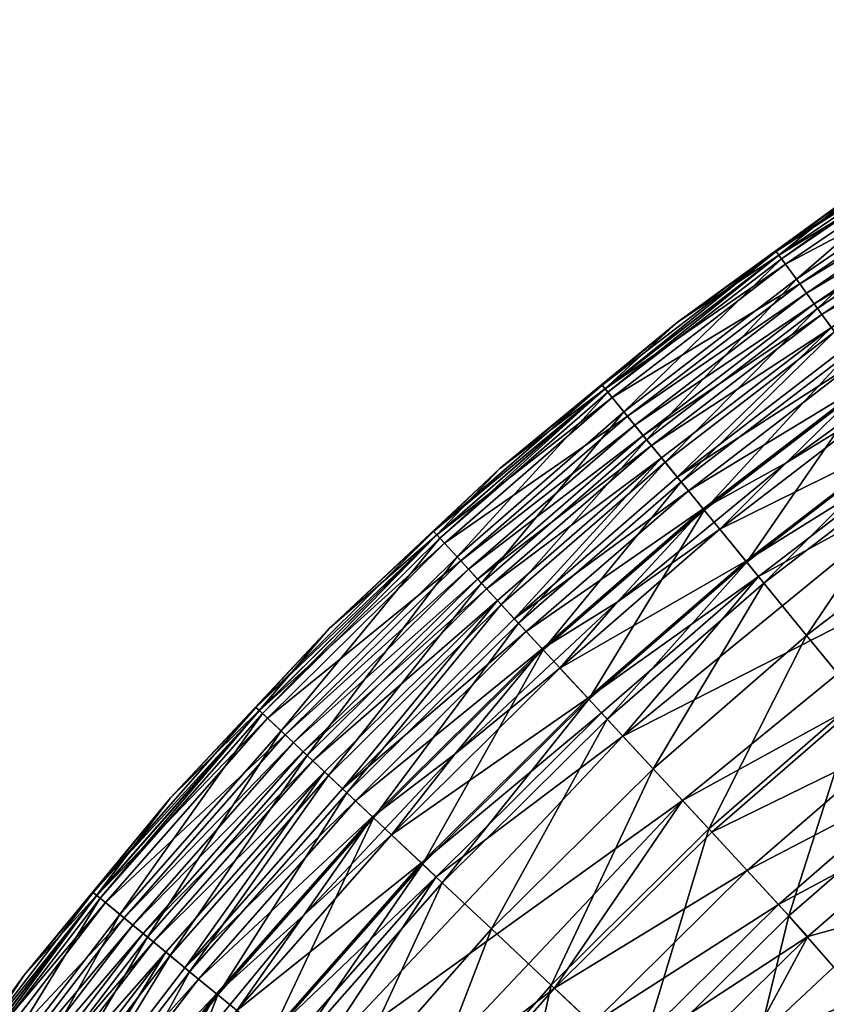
# Model space of a CAD drawing. Header units: inches. Extents: x 0 to 82.5, y -88 to 0.
# Tile 101 of 256: x 3.4 to 6, y -5.2 to -2. Entities that reach past the tile are written whole.
import ezdxf

# ---------------------------------------------------------------- set-up
doc = ezdxf.new("R2010")
doc.units = ezdxf.units.IN
doc.header["$MEASUREMENT"] = 0
doc.layers.add('AFUCH-3-STUP', color=5, linetype='Continuous')

msp = doc.modelspace()

# ---------------------------------------------------------------- meshes
at = {"layer": 'AFUCH-3-STUP'}
mesh = msp.add_polyface(dxfattribs=at)
corners = [(7.1661, -2.0949, 29.2953), (6.535, -2.4302, 28.5291), (6.5555, -2.4624, 29.2953), (6.7514, -2.7684, 15.9084), (6.3081, -3.3393, 15.2117), (6.1776, -3.1589, 15.9084), (6.6412, -2.5962, 17.1635), (6.0578, -2.9932, 17.1635), (6.5893, -2.5152, 18.0409), (6.6863, -2.6667, 16.5455), (6.4798, -2.3441, 20.9143), (7.097, -1.9727, 20.9143), (6.5251, -2.4148, 19.4113), (5.9424, -2.8336, 28.5291), (6.1069, -3.0611, 16.5455), (7.3045, -2.3397, 31.9825), (6.0953, -3.045, 31.6754), (6.1295, -3.0924, 31.9825), (6.6313, -2.5807, 31.1816), (6.7096, -2.6515, 31.6754), (6.1747, -3.1549, 32.1822), (6.4795, -3.0033, 32.2658), (7.3505, -2.4211, 32.2124), (6.3052, -3.3353, 32.3907), (7.452, -2.6007, 32.3907), (6.2257, -3.2254, 32.3081), (5.9316, -2.8188, 19.4113), (6.8714, -2.9559, 15.2117), (5.9905, -2.9002, 30.0406), (6.6028, -2.5362, 30.6335), (6.5792, -2.4994, 30.0406), (6.4719, -2.3318, 25.1788), (5.8739, -2.7389, 25.1788), (6.492, -2.3632, 26.5383), (7.1082, -1.9924, 26.5383), (6.4636, -2.3188, 24.3213), (6.7827, -2.1118, 22.7582), (6.1484, -2.5176, 22.7582), (6.4718, -2.3315, 21.3553), (7.1384, -2.0458, 19.4113), (6.0014, -2.9153, 18.0409), (6.92, -3.0319, 15.0287), (6.361, -3.4124, 15.0287), (7.1473, -2.0617, 28.5291), (5.8957, -2.7691, 26.5383), (7.3853, -2.4826, 32.3081), (6.0161, -2.9355, 30.6335), (7.0898, -1.9599, 25.1788), (7.0897, -1.9596, 21.3553), (5.8824, -2.7507, 20.9143), (5.9647, -2.8645, 29.2953), (7.1878, -2.1332, 30.0406), (6.3443, -3.3893, 32.4072), (7.4848, -2.6588, 32.4072)]
mesh.append_faces([[corners[k] for k in face] for face in [(15, 16, 17), (20, 21, 22), (22, 17, 20), (45, 21, 25)]], dxfattribs={"vtx0": -1, "vtx1": -1})
mesh.append_faces([[corners[k] for k in face] for face in [(0, 1, 2), (3, 4, 5), (6, 7, 8), (3, 5, 9), (10, 11, 12), (1, 13, 2), (9, 5, 14), (18, 16, 19), (12, 26, 10), (27, 4, 3), (28, 29, 30), (31, 32, 33), (34, 31, 33), (35, 36, 37), (37, 36, 38), (12, 39, 8), (8, 40, 12), (41, 42, 27), (43, 33, 1), (33, 44, 1), (9, 14, 6), (6, 14, 7), (18, 29, 46), (47, 35, 31), (38, 48, 10), (10, 49, 38), (30, 2, 50), (51, 2, 30), (52, 53, 23)]], dxfattribs={"vtx0": -1, "vtx1": -1, "vtx2": -1})
mesh.append_faces([[corners[k] for k in face] for face in [(23, 24, 25)]], dxfattribs={"vtx1": -1, "vtx2": -1})
mesh = msp.add_polyface(dxfattribs=at)
corners = [(6.1484, -2.5176, 22.7582), (5.8737, -2.7386, 21.3553), (5.5384, -2.9607, 22.7582), (5.9424, -2.8336, 28.5291), (5.3725, -3.2716, 28.5291), (5.9647, -2.8645, 29.2953), (6.0471, -2.9784, 31.1816), (5.5375, -3.4737, 31.6754), (6.0953, -3.045, 31.6754), (6.1295, -3.0924, 31.9825), (5.8648, -2.7264, 24.3213), (5.9316, -2.8188, 19.4113), (5.3609, -3.2575, 19.4113), (5.8824, -2.7507, 20.9143), (6.4636, -2.3188, 24.3213), (5.4244, -3.3353, 30.0406), (6.0161, -2.9355, 30.6335), (5.9905, -2.9002, 30.0406), (6.1747, -3.1549, 32.1822), (5.8981, -3.4257, 32.2658), (6.4795, -3.0033, 32.2658), (6.5893, -2.5152, 18.0409), (6.0578, -2.9932, 17.1635), (6.0014, -2.9153, 18.0409), (5.4971, -3.4242, 17.1635), (6.5555, -2.4624, 29.2953), (6.6028, -2.5362, 30.6335), (6.6313, -2.5807, 31.1816), (6.4718, -2.3315, 21.3553), (6.4798, -2.3441, 20.9143), (5.8739, -2.7389, 25.1788), (5.2985, -3.1811, 25.1788), (5.8957, -2.7691, 26.5383), (6.492, -2.3632, 26.5383), (5.4362, -3.3497, 18.0409), (6.5251, -2.4148, 19.4113), (6.535, -2.4302, 28.5291), (5.3221, -3.21, 26.5383), (6.1069, -3.0611, 16.5455), (5.55, -3.4891, 16.5455), (5.452, -3.3691, 30.6335), (6.4719, -2.3318, 25.1788), (5.3078, -3.1924, 20.9143), (5.3966, -3.3012, 29.2953), (6.5792, -2.4994, 30.0406)]
mesh.append_faces([[corners[k] for k in face] for face in [(0, 1, 2), (3, 4, 5), (6, 7, 8), (8, 7, 9), (10, 0, 2), (11, 12, 13), (14, 0, 10), (15, 16, 17), (18, 19, 20), (21, 22, 23), (23, 22, 24), (25, 3, 5), (16, 26, 17), (6, 8, 27), (28, 1, 0), (29, 11, 13), (30, 31, 32), (33, 30, 32), (34, 11, 23), (35, 23, 11), (36, 32, 3), (32, 37, 3), (38, 39, 22), (27, 16, 6), (6, 16, 40), (14, 10, 41), (10, 31, 30), (41, 10, 30), (13, 42, 1), (28, 13, 1), (17, 43, 15), (17, 5, 43), (44, 5, 17)]], dxfattribs={"vtx0": -1, "vtx1": -1, "vtx2": -1})
mesh = msp.add_polyface(dxfattribs=at)
corners = [(5.5384, -2.9607, 22.7582), (5.8737, -2.7386, 21.3553), (5.2983, -3.1808, 21.3553), (5.4971, -3.4242, 17.1635), (4.955, -3.895, 17.1635), (5.4362, -3.3497, 18.0409), (5.6264, -3.5826, 15.9084), (5.2449, -4.2087, 15.2117), (5.0938, -4.0452, 15.9084), (5.9647, -2.8645, 29.2953), (5.3725, -3.2716, 28.5291), (5.3966, -3.3012, 29.2953), (5.8957, -2.7691, 26.5383), (5.2985, -3.1811, 25.1788), (5.3221, -3.21, 26.5383), (5.8824, -2.7507, 20.9143), (5.3609, -3.2575, 19.4113), (5.3078, -3.1924, 20.9143), (5.55, -3.4891, 16.5455), (5.0119, -3.9565, 16.5455), (4.9507, -3.4451, 22.7582), (4.8089, -3.7369, 19.4113), (4.8213, -3.7503, 28.5291), (5.7672, -3.7551, 15.2117), (4.8771, -3.8107, 30.0406), (5.452, -3.3691, 30.6335), (5.4244, -3.3353, 30.0406), (5.5745, -3.519, 31.9825), (5.0381, -3.9849, 31.9825), (5.6233, -3.5788, 32.1822), (5.4855, -3.41, 31.1816), (4.9984, -3.942, 31.6754), (5.5375, -3.4737, 31.6754), (5.8648, -2.7264, 24.3213), (5.2888, -3.1692, 24.3213), (5.1494, -4.1054, 32.3081), (5.7641, -3.7512, 32.3907), (5.6783, -3.6461, 32.3081), (5.0904, -4.0416, 32.1822), (5.3386, -3.8868, 32.2658), (5.9316, -2.8188, 19.4113), (4.8898, -3.8244, 18.0409), (4.7673, -3.6918, 26.5383), (5.9424, -2.8336, 28.5291), (5.2415, -4.2051, 32.3907), (4.9067, -3.8427, 30.6335), (4.8472, -3.7783, 29.2953)]
mesh.append_faces([[corners[k] for k in face] for face in [(35, 36, 37), (38, 39, 29), (29, 28, 38), (37, 39, 35), (27, 31, 28)]], dxfattribs={"vtx0": -1, "vtx1": -1})
mesh.append_faces([[corners[k] for k in face] for face in [(0, 1, 2), (3, 4, 5), (6, 7, 8), (9, 10, 11), (12, 13, 14), (15, 16, 17), (18, 8, 19), (6, 8, 18), (0, 2, 20), (16, 21, 17), (10, 22, 11), (23, 7, 6), (24, 25, 26), (30, 31, 32), (33, 0, 34), (34, 0, 20), (16, 40, 5), (5, 41, 16), (14, 42, 10), (43, 14, 10), (18, 19, 3), (3, 19, 4), (30, 25, 45), (33, 34, 13), (1, 17, 2), (32, 31, 27), (26, 11, 46)]], dxfattribs={"vtx0": -1, "vtx1": -1, "vtx2": -1})
mesh.append_faces([[corners[k] for k in face] for face in [(27, 28, 29), (44, 36, 35)]], dxfattribs={"vtx1": -1, "vtx2": -1})
mesh = msp.add_polyface(dxfattribs=at)
corners = [(5.4362, -3.3497, 18.0409), (6.0014, -2.9153, 18.0409), (5.4971, -3.4242, 17.1635), (6.1747, -3.1549, 32.1822), (5.5745, -3.519, 31.9825), (5.6233, -3.5788, 32.1822), (5.6783, -3.6461, 32.3081), (6.3052, -3.3353, 32.3907), (6.2257, -3.2254, 32.3081), (5.4855, -3.41, 31.1816), (5.5375, -3.4737, 31.6754), (6.0471, -2.9784, 31.1816), (5.7641, -3.7512, 32.3907), (5.3576, -4.3308, 32.4234), (6.5758, -3.7094, 32.4213), (6.4055, -3.4739, 32.4234), (6.361, -3.4124, 15.0287), (5.9651, -3.9975, 14.7065), (5.8243, -3.8249, 15.0287), (6.3081, -3.3393, 15.2117), (5.7672, -3.7551, 15.2117), (6.1776, -3.1589, 15.9084), (5.452, -3.3691, 30.6335), (6.0161, -2.9355, 30.6335), (5.4244, -3.3353, 30.0406), (5.4572, -4.4386, 14.7065), (5.8981, -3.4257, 32.2658), (6.1069, -3.0611, 16.5455), (5.6264, -3.5826, 15.9084), (5.55, -3.4891, 16.5455), (5.5549, -4.5442, 32.4213), (6.1462, -4.2192, 32.3956), (5.8062, -3.8029, 32.4072), (5.3386, -3.8868, 32.2658), (6.3443, -3.3893, 32.4072), (6.1295, -3.0924, 31.9825), (5.3061, -4.275, 15.0287), (6.4915, -3.5929, 14.7065), (6.1369, -4.2078, 14.4448), (6.4795, -3.0033, 32.2658), (6.0578, -2.9932, 17.1635), (5.2415, -4.2051, 32.3907)]
mesh.append_faces([[corners[k] for k in face] for face in [(3, 4, 5), (6, 7, 8), (5, 26, 3), (37, 38, 17), (8, 26, 6), (35, 10, 4), (41, 32, 12), (12, 34, 7)]], dxfattribs={"vtx0": -1, "vtx1": -1})
mesh.append_faces([[corners[k] for k in face] for face in [(0, 1, 2), (9, 10, 11), (13, 14, 15), (16, 17, 18), (19, 20, 21), (22, 23, 24), (27, 28, 29), (30, 31, 14), (13, 15, 32), (21, 20, 28), (21, 28, 27), (5, 33, 26), (32, 15, 34), (16, 18, 19), (18, 36, 20), (19, 18, 20), (8, 39, 26), (6, 26, 33), (40, 29, 2), (11, 22, 9), (32, 34, 12)]], dxfattribs={"vtx0": -1, "vtx1": -1, "vtx2": -1})
mesh.append_faces([[corners[k] for k in face] for face in [(12, 7, 6), (17, 25, 18), (35, 4, 3), (37, 17, 16)]], dxfattribs={"vtx1": -1, "vtx2": -1})
mesh = msp.add_polyface(dxfattribs=at)
corners = [(4.9507, -3.4451, 22.7582), (4.7418, -3.6642, 21.3553), (4.386, -3.9743, 22.7582), (4.8213, -3.7503, 28.5291), (4.2401, -4.3261, 28.5291), (4.8472, -3.7783, 29.2953), (4.1547, -4.2458, 21.3553), (4.742, -3.6645, 25.1788), (4.155, -4.246, 25.1788), (4.7673, -3.6918, 26.5383), (4.8089, -3.7369, 19.4113), (4.2268, -4.3136, 19.4113), (4.7519, -3.6752, 20.9143), (4.2999, -4.3824, 30.0406), (4.9067, -3.8427, 30.6335), (4.8771, -3.8107, 30.0406), (5.2985, -3.1811, 25.1788), (5.3221, -3.21, 26.5383), (5.4362, -3.3497, 18.0409), (4.955, -3.895, 17.1635), (4.8898, -3.8244, 18.0409), (5.3966, -3.3012, 29.2953), (5.3078, -3.1924, 20.9143), (5.2983, -3.1808, 21.3553), (4.9426, -3.8816, 31.1816), (4.9984, -3.942, 31.6754), (5.4855, -3.41, 31.1816), (5.452, -3.3691, 30.6335), (4.7316, -3.6531, 24.3213), (4.1438, -4.2355, 24.3213), (5.2888, -3.1692, 24.3213), (4.3135, -4.3952, 18.0409), (5.3609, -3.2575, 19.4113), (5.3725, -3.2716, 28.5291), (4.1821, -4.2716, 26.5383), (4.3317, -4.4123, 30.6335), (4.1656, -4.256, 20.9143), (5.4244, -3.3353, 30.0406), (4.2679, -4.3523, 29.2953)]
mesh.append_faces([[corners[k] for k in face] for face in [(0, 1, 2), (3, 4, 5), (2, 1, 6), (7, 8, 9), (10, 11, 12), (13, 14, 15), (16, 7, 17), (18, 19, 20), (17, 7, 9), (21, 3, 5), (22, 10, 12), (0, 23, 1), (24, 25, 26), (14, 27, 15), (28, 2, 29), (28, 0, 2), (30, 0, 28), (20, 31, 10), (32, 20, 10), (33, 9, 3), (9, 34, 3), (26, 14, 24), (24, 14, 35), (30, 28, 16), (7, 29, 8), (16, 28, 7), (28, 29, 7), (22, 12, 23), (23, 12, 1), (12, 36, 1), (1, 36, 6), (37, 5, 15), (15, 5, 38)]], dxfattribs={"vtx0": -1, "vtx1": -1, "vtx2": -1})
mesh = msp.add_polyface(dxfattribs=at)
corners = [(4.8472, -3.7783, 29.2953), (4.2401, -4.3261, 28.5291), (4.2679, -4.3523, 29.2953), (4.8898, -3.8244, 18.0409), (4.3836, -4.4612, 17.1635), (4.3135, -4.3952, 18.0409), (3.8597, -5.0571, 17.1635), (4.386, -3.9743, 22.7582), (4.1547, -4.2458, 21.3553), (3.8607, -4.5349, 22.7582), (4.7673, -3.6918, 26.5383), (4.155, -4.246, 25.1788), (4.1821, -4.2716, 26.5383), (3.7074, -4.9321, 28.5291), (3.7369, -4.9563, 29.2953), (4.1438, -4.2355, 24.3213), (3.6051, -4.8482, 24.3213), (3.6171, -4.8579, 25.1788), (4.1656, -4.256, 20.9143), (3.6933, -4.9205, 19.4113), (3.6283, -4.8672, 20.9143), (3.6459, -4.8816, 26.5383), (4.2268, -4.3136, 19.4113), (4.7519, -3.6752, 20.9143), (4.3702, -4.4486, 31.1816), (3.909, -5.0977, 31.6754), (4.4301, -4.505, 31.6754), (3.7709, -4.9842, 30.0406), (4.3317, -4.4123, 30.6335), (4.2999, -4.3824, 30.0406), (4.9067, -3.8427, 30.6335), (3.6168, -4.8577, 21.3553), (3.7853, -4.9961, 18.0409), (4.8089, -3.7369, 19.4113), (4.8213, -3.7503, 28.5291), (4.4445, -4.5186, 16.5455), (3.9244, -5.1103, 16.5455), (3.8046, -5.0119, 30.6335), (4.4727, -4.545, 31.9825), (4.8771, -3.8107, 30.0406)]
mesh.append_faces([[corners[k] for k in face] for face in [(0, 1, 2), (3, 4, 5), (4, 6, 5), (7, 8, 9), (10, 11, 12), (2, 13, 14), (15, 9, 16), (11, 17, 12), (18, 19, 20), (1, 13, 2), (12, 17, 21), (22, 19, 18), (23, 22, 18), (24, 25, 26), (27, 28, 29), (28, 30, 29), (9, 8, 31), (15, 7, 9), (22, 32, 19), (5, 32, 22), (33, 5, 22), (1, 21, 13), (12, 21, 1), (34, 12, 1), (35, 36, 4), (24, 28, 37), (11, 16, 17), (15, 16, 11), (26, 25, 38), (8, 20, 31), (18, 20, 8), (29, 2, 14), (39, 2, 29)]], dxfattribs={"vtx0": -1, "vtx1": -1, "vtx2": -1})
mesh = msp.add_polyface(dxfattribs=at)
corners = [(6.0417, -6.0219, 30.0544), (6.5003, -5.5676, 30.0544), (5.7842, -5.7795, 30.9861), (6.3844, -4.5109, 14.1845), (5.907, -4.9254, 14.1845), (6.1369, -4.2078, 14.4448), (5.7689, -4.7759, 32.3095), (6.3518, -4.471, 32.1467), (6.2556, -4.3532, 32.3095), (5.4726, -5.4862, 31.9215), (5.7725, -5.3601, 31.6767), (5.9699, -4.9935, 31.9215), (5.5549, -4.5442, 32.4213), (6.5758, -3.7094, 32.4213), (5.3576, -4.3308, 32.4234), (5.8721, -4.8876, 32.1467), (5.9651, -3.9975, 14.7065), (5.6415, -4.638, 14.4448), (5.4572, -4.4386, 14.7065), (5.6515, -4.6488, 32.3956), (6.1462, -4.2192, 32.3956), (6.2603, -5.3078, 30.9861), (6.1551, -5.1939, 31.3578), (6.2442, -4.918, 31.6767), (6.4429, -4.5826, 31.9215), (6.1916, -5.2522, 13.9671), (6.6491, -4.8549, 13.9671), (6.7337, -5.8201, 29.0632), (5.2569, -5.2832, 32.3095), (5.3676, -5.3874, 32.1467), (5.6713, -5.6732, 31.3578), (5.3334, -5.8286, 31.6767), (6.7378, -4.511, 31.6767), (5.4051, -5.4227, 14.1845), (5.711, -5.7283, 13.9671), (6.367, -6.328, 13.5692)]
mesh.append_faces([[corners[k] for k in face] for face in [(6, 7, 8), (9, 10, 11), (16, 17, 18), (19, 8, 20), (15, 24, 7), (28, 15, 6), (29, 11, 15), (25, 35, 34), (11, 23, 24)]], dxfattribs={"vtx0": -1, "vtx1": -1})
mesh.append_faces([[corners[k] for k in face] for face in [(0, 1, 2), (3, 4, 5), (12, 13, 14), (5, 4, 17), (5, 17, 16), (2, 1, 21), (22, 23, 10), (10, 23, 11), (3, 25, 4), (0, 27, 1), (22, 10, 30), (30, 10, 31), (22, 32, 23), (4, 33, 17), (4, 34, 33), (2, 21, 30), (30, 21, 22)]], dxfattribs={"vtx0": -1, "vtx1": -1, "vtx2": -1})
mesh.append_faces([[corners[k] for k in face] for face in [(15, 7, 6), (6, 8, 19), (26, 25, 3), (19, 20, 12), (9, 11, 29), (11, 24, 15), (25, 34, 4)]], dxfattribs={"vtx1": -1, "vtx2": -1})
mesh = msp.add_polyface(dxfattribs=at)
corners = [(5.2449, -4.2087, 15.2117), (4.6946, -4.7539, 15.2117), (5.0938, -4.0452, 15.9084), (5.3061, -4.275, 15.0287), (4.9225, -4.9684, 14.7065), (4.7603, -4.8157, 15.0287), (4.3702, -4.4486, 31.1816), (4.4301, -4.505, 31.6754), (4.9426, -3.8816, 31.1816), (4.5288, -4.5979, 32.1822), (4.8018, -4.3899, 32.2658), (5.0904, -4.0416, 32.1822), (4.5922, -4.6575, 32.3081), (5.2415, -4.2051, 32.3907), (5.1494, -4.1054, 32.3081), (4.9984, -3.942, 31.6754), (5.0381, -3.9849, 31.9825), (4.4727, -4.545, 31.9825), (4.691, -4.7505, 32.3907), (5.3386, -3.8868, 32.2658), (4.3024, -4.9229, 32.2658), (4.955, -3.895, 17.1635), (4.3836, -4.4612, 17.1635), (4.8898, -3.8244, 18.0409), (5.0119, -3.9565, 16.5455), (4.5325, -4.6013, 15.9084), (4.4445, -4.5186, 16.5455), (5.8243, -3.8249, 15.0287), (5.4572, -4.4386, 14.7065), (4.7395, -4.7962, 32.4072), (5.3576, -4.3308, 32.4234), (5.2867, -4.2541, 32.4072), (5.6415, -4.638, 14.4448), (5.1202, -5.1545, 14.4448), (5.7672, -3.7551, 15.2117), (5.8062, -3.8029, 32.4072), (4.3317, -4.4123, 30.6335)]
mesh.append_faces([[corners[k] for k in face] for face in [(9, 10, 11), (12, 13, 14), (11, 17, 9), (14, 10, 12), (16, 7, 17), (18, 31, 13)]], dxfattribs={"vtx0": -1, "vtx1": -1})
mesh.append_faces([[corners[k] for k in face] for face in [(0, 1, 2), (3, 4, 5), (6, 7, 8), (8, 7, 15), (11, 10, 19), (9, 20, 10), (21, 22, 23), (24, 25, 26), (27, 28, 3), (2, 1, 25), (2, 25, 24), (29, 30, 31), (32, 33, 28), (0, 5, 1), (34, 3, 0), (3, 5, 0), (31, 30, 35), (12, 10, 20), (24, 26, 21), (21, 26, 22), (14, 19, 10), (8, 36, 6), (15, 7, 16), (29, 31, 18), (31, 35, 13)]], dxfattribs={"vtx0": -1, "vtx1": -1, "vtx2": -1})
mesh.append_faces([[corners[k] for k in face] for face in [(16, 17, 11), (18, 13, 12), (28, 4, 3)]], dxfattribs={"vtx1": -1, "vtx2": -1})
mesh = msp.add_polyface(dxfattribs=at)
corners = [(5.3334, -5.8286, 31.6767), (5.7725, -5.3601, 31.6767), (5.4726, -5.4862, 31.9215), (4.5428, -5.618, 32.4213), (5.5549, -4.5442, 32.4213), (4.3181, -5.4336, 32.4234), (5.1202, -5.1545, 14.4448), (4.9439, -5.9474, 14.1845), (4.6415, -5.6991, 14.4448), (4.9225, -4.9684, 14.7065), (4.4316, -5.5268, 14.7065), (4.7603, -4.8157, 15.0287), (5.3676, -5.3874, 32.1467), (5.8721, -4.8876, 32.1467), (5.2569, -5.2832, 32.3095), (5.4051, -5.4227, 14.1845), (5.3576, -4.3308, 32.4234), (4.7866, -5.8182, 32.3095), (4.2595, -5.3854, 15.0287), (4.6946, -4.7539, 15.2117), (4.1897, -5.3282, 15.2117), (4.5325, -4.6013, 15.9084), (4.6529, -5.7084, 32.3956), (5.1309, -5.1646, 32.3956), (5.6713, -5.6732, 31.3578), (5.2264, -6.1793, 31.3578), (5.711, -5.7283, 13.9671), (5.269, -6.2311, 13.9671), (5.0155, -6.0061, 31.9215), (4.9041, -5.9147, 32.1467), (4.7395, -4.7962, 32.4072), (5.4572, -4.4386, 14.7065), (5.6415, -4.638, 14.4448), (5.7689, -4.7759, 32.3095), (5.6515, -4.6488, 32.3956), (4.2122, -6.2827, 32.3956), (5.7842, -5.7795, 30.9861), (4.1859, -5.325, 32.3907), (4.691, -4.7505, 32.3907)]
mesh.append_faces([[corners[k] for k in face] for face in [(9, 8, 10), (17, 12, 14), (22, 14, 23), (31, 6, 9), (3, 23, 4), (29, 2, 12), (28, 0, 2), (23, 33, 34), (35, 17, 22), (37, 30, 38)]], dxfattribs={"vtx0": -1, "vtx1": -1})
mesh.append_faces([[corners[k] for k in face] for face in [(0, 1, 2), (6, 7, 8), (6, 8, 9), (15, 7, 6), (5, 4, 16), (11, 10, 18), (19, 20, 21), (24, 0, 25), (15, 27, 7), (5, 16, 30), (32, 15, 6), (11, 18, 19), (36, 24, 25)]], dxfattribs={"vtx0": -1, "vtx1": -1, "vtx2": -1})
mesh.append_faces([[corners[k] for k in face] for face in [(3, 4, 5), (9, 10, 11), (12, 13, 14), (17, 14, 22), (26, 27, 15), (28, 2, 29), (29, 12, 17), (22, 23, 3), (14, 33, 23), (23, 34, 4), (35, 22, 3)]], dxfattribs={"vtx1": -1, "vtx2": -1})
mesh = msp.add_polyface(dxfattribs=at)
corners = [(4.1897, -5.3282, 15.2117), (3.7252, -5.9335, 15.2117), (4.0177, -5.1869, 15.9084), (3.4427, -6.6536, 32.4234), (4.5428, -5.618, 32.4213), (4.3181, -5.4336, 32.4234), (4.0811, -5.2389, 32.3081), (4.691, -4.7505, 32.3907), (4.5922, -4.6575, 32.3081), (4.5325, -4.6013, 15.9084), (4.2595, -5.3854, 15.0287), (3.9796, -6.1159, 14.7065), (3.7985, -5.9861, 15.0287), (4.4445, -4.5186, 16.5455), (3.9244, -5.1103, 16.5455), (3.8455, -5.0455, 31.1816), (3.909, -5.0977, 31.6754), (4.3702, -4.4486, 31.1816), (4.3135, -4.3952, 18.0409), (3.8597, -5.0571, 17.1635), (3.7853, -4.9961, 18.0409), (4.3024, -4.9229, 32.2658), (4.5288, -4.5979, 32.1822), (3.9542, -5.1348, 31.9825), (4.0138, -5.1837, 32.1822), (3.8046, -5.0119, 30.6335), (4.3317, -4.4123, 30.6335), (3.7709, -4.9842, 30.0406), (3.7754, -5.9695, 32.4072), (4.2374, -5.3673, 32.4072), (3.6109, -5.8516, 32.3081), (4.1859, -5.325, 32.3907), (4.4727, -4.545, 31.9825), (4.4316, -5.5268, 14.7065), (4.2002, -6.2741, 14.4448), (4.6946, -4.7539, 15.2117), (4.6415, -5.6991, 14.4448), (3.842, -5.4813, 32.2658), (4.7395, -4.7962, 32.4072), (4.3836, -4.4612, 17.1635), (4.2999, -4.3824, 30.0406), (3.7369, -4.9563, 29.2953), (3.7212, -5.9307, 32.3907)]
mesh.append_faces([[corners[k] for k in face] for face in [(6, 7, 8), (8, 21, 6), (22, 23, 24), (30, 31, 6), (33, 34, 11), (24, 21, 22), (32, 16, 23), (42, 29, 31)]], dxfattribs={"vtx0": -1, "vtx1": -1})
mesh.append_faces([[corners[k] for k in face] for face in [(0, 1, 2), (3, 4, 5), (9, 0, 2), (10, 11, 12), (13, 2, 14), (15, 16, 17), (9, 2, 13), (18, 19, 20), (25, 26, 27), (28, 5, 29), (0, 12, 1), (35, 10, 0), (10, 12, 0), (36, 34, 33), (24, 37, 21), (29, 5, 38), (6, 21, 37), (39, 14, 19), (17, 25, 15), (40, 41, 27), (28, 29, 42), (29, 38, 31)]], dxfattribs={"vtx0": -1, "vtx1": -1, "vtx2": -1})
mesh.append_faces([[corners[k] for k in face] for face in [(32, 23, 22), (33, 11, 10), (31, 7, 6)]], dxfattribs={"vtx1": -1, "vtx2": -1})
mesh = msp.add_polyface(dxfattribs=at)
corners = [(3.1104, -5.4928, 24.3213), (3.377, -5.1216, 22.7582), (2.9307, -5.7361, 22.7582), (3.6168, -4.8577, 21.3553), (3.1227, -5.5016, 21.3553), (3.9542, -5.1348, 31.9825), (3.4775, -5.756, 31.9825), (4.0138, -5.1837, 32.1822), (3.7074, -4.9321, 28.5291), (3.2179, -5.5699, 28.5291), (3.7369, -4.9563, 29.2953), (3.2489, -5.5921, 29.2953), (3.7853, -4.9961, 18.0409), (3.3781, -5.6847, 17.1635), (3.2999, -5.6287, 18.0409), (3.3632, -5.674, 31.1816), (3.43, -5.7219, 31.6754), (3.8455, -5.0455, 31.1816), (3.909, -5.0977, 31.6754), (3.6283, -4.8672, 20.9143), (3.2031, -5.5593, 19.4113), (3.1348, -5.5103, 20.9143), (3.6933, -4.9205, 19.4113), (3.6171, -4.8579, 25.1788), (3.123, -5.5018, 25.1788), (3.6459, -4.8816, 26.5383), (3.8597, -5.0571, 17.1635), (3.3202, -5.6432, 30.6335), (3.8046, -5.0119, 30.6335), (3.2847, -5.6178, 30.0406), (3.7709, -4.9842, 30.0406), (3.8607, -4.5349, 22.7582), (4.0177, -5.1869, 15.9084), (3.5442, -5.8038, 15.9084), (3.9244, -5.1103, 16.5455), (3.1533, -5.5235, 26.5383), (3.6051, -4.8482, 24.3213), (3.4461, -5.7335, 16.5455)]
mesh.append_faces([[corners[k] for k in face] for face in [(0, 1, 2), (1, 3, 4), (8, 9, 10), (10, 9, 11), (12, 13, 14), (15, 16, 17), (17, 16, 18), (19, 20, 21), (22, 20, 19), (23, 24, 25), (1, 4, 2), (26, 13, 12), (27, 28, 29), (29, 28, 30), (31, 3, 1), (32, 33, 34), (25, 24, 35), (36, 31, 1), (36, 1, 0), (22, 14, 20), (12, 14, 22), (8, 35, 9), (25, 35, 8), (34, 37, 26), (17, 27, 15), (17, 28, 27), (23, 0, 24), (36, 0, 23), (18, 16, 5), (3, 21, 4), (19, 21, 3), (30, 11, 29), (30, 10, 11)]], dxfattribs={"vtx0": -1, "vtx1": -1, "vtx2": -1})
mesh.append_faces([[corners[k] for k in face] for face in [(5, 6, 7)]], dxfattribs={"vtx1": -1, "vtx2": -1})
mesh = msp.add_polyface(dxfattribs=at)
corners = [(3.3781, -5.6847, 17.1635), (2.9397, -6.3391, 17.1635), (3.2999, -5.6287, 18.0409), (3.5402, -5.8009, 32.1822), (3.842, -5.4813, 32.2658), (4.0138, -5.1837, 32.1822), (3.7212, -5.9307, 32.3907), (4.1859, -5.325, 32.3907), (3.6109, -5.8516, 32.3081), (3.5442, -5.8038, 15.9084), (3.1131, -6.4475, 15.9084), (3.4461, -5.7335, 16.5455), (3.1104, -5.4928, 24.3213), (2.9307, -5.7361, 22.7582), (2.6605, -6.1645, 24.3213), (3.2179, -5.5699, 28.5291), (2.7727, -6.2347, 28.5291), (3.2489, -5.5921, 29.2953), (3.2031, -5.5593, 19.4113), (2.7572, -6.225, 19.4113), (3.1348, -5.5103, 20.9143), (3.3632, -5.674, 31.1816), (2.9939, -6.373, 31.6754), (3.43, -5.7219, 31.6754), (3.9244, -5.1103, 16.5455), (3.1227, -5.5016, 21.3553), (2.6733, -6.1725, 21.3553), (2.6859, -6.1804, 20.9143), (2.8423, -6.2782, 30.0406), (3.3202, -5.6432, 30.6335), (3.2847, -5.6178, 30.0406), (4.0177, -5.1869, 15.9084), (3.7252, -5.9335, 15.2117), (3.123, -5.5018, 25.1788), (2.6736, -6.1727, 25.1788), (3.1533, -5.5235, 26.5383), (2.7052, -6.1925, 26.5383), (3.4165, -6.0672, 32.2658), (3.4775, -5.756, 31.9825), (3.0435, -6.404, 31.9825), (2.8581, -6.2881, 18.0409), (4.0811, -5.2389, 32.3081), (3.0107, -6.3835, 16.5455), (3.8597, -5.0571, 17.1635), (2.8793, -6.3014, 30.6335), (3.9542, -5.1348, 31.9825), (2.805, -6.2549, 29.2953)]
mesh.append_faces([[corners[k] for k in face] for face in [(41, 4, 8), (45, 23, 38)]], dxfattribs={"vtx0": -1, "vtx1": -1})
mesh.append_faces([[corners[k] for k in face] for face in [(0, 1, 2), (3, 4, 5), (9, 10, 11), (12, 13, 14), (15, 16, 17), (18, 19, 20), (21, 22, 23), (24, 9, 11), (13, 25, 26), (20, 19, 27), (28, 29, 30), (31, 32, 9), (33, 34, 35), (35, 34, 36), (3, 37, 4), (5, 38, 3), (2, 40, 18), (35, 36, 15), (15, 36, 16), (11, 42, 0), (43, 11, 0), (8, 4, 37), (21, 29, 44), (12, 14, 33), (33, 14, 34), (23, 22, 38), (20, 27, 25), (25, 27, 26), (30, 17, 46)]], dxfattribs={"vtx0": -1, "vtx1": -1, "vtx2": -1})
mesh.append_faces([[corners[k] for k in face] for face in [(6, 7, 8), (38, 39, 3)]], dxfattribs={"vtx1": -1, "vtx2": -1})

doc.saveas('drawing.dxf')
